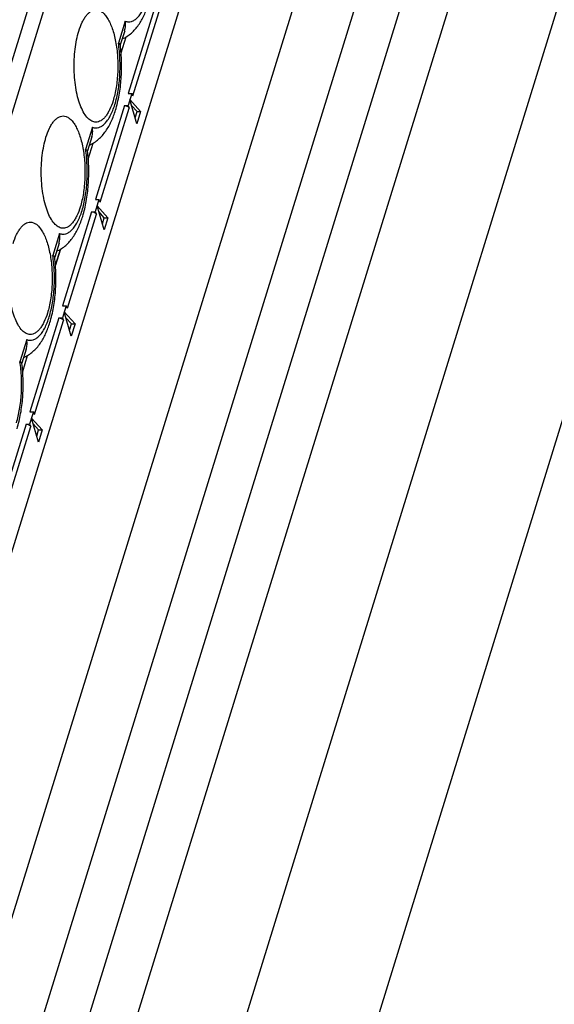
# Model space of a CAD drawing. Header units: millimetres. Extents: x 0 to 594, y 1 to 420.
# Tile 36 of 214: x 273 to 277, y 80 to 88. Entities that reach past the tile are written whole.
import ezdxf

# ---------------------------------------------------------------- set-up
doc = ezdxf.new("R2010")
doc.units = ezdxf.units.MM
doc.header["$LTSCALE"] = 32.67
for name, color, linetype in [('61753N-0_DXF_CONTINUOUS_LINE', 7, 'CONTINUOUS'), ('61787N-0_DXF_CONTINUOUS_LINE', 7, 'CONTINUOUS'), ('61852N-2_DXF_CONTINUOUS_LINE', 7, 'CONTINUOUS'), ('MC_1_5-15-GFDXF_CONTINUOUS_LINE', 7, 'CONTINUOUS'), ('MC_1_5-18-GFDXF_CONTINUOUS_LINE', 7, 'CONTINUOUS'), ('U2-PXC_18472DXF_CONTINUOUS_LINE', 7, 'CONTINUOUS')]:
    doc.layers.add(name, color=color, linetype=linetype)

msp = doc.modelspace()

# ---------------------------------------------------------------- linework, layer by layer
at = {"layer": '61753N-0_DXF_CONTINUOUS_LINE', "color": 7, "linetype": 'Continuous'}
msp.add_line((272.5447, 73.3763), (284.9627, 113.5609), dxfattribs=at)
at = {"layer": '61787N-0_DXF_CONTINUOUS_LINE', "color": 3, "linetype": 'Continuous'}
msp.add_line((285.6966, 112.6285), (273.2786, 72.4439), dxfattribs=at)
at = {"layer": '61852N-2_DXF_CONTINUOUS_LINE', "color": 9, "linetype": 'Continuous'}
for p, q in [((270.9853, 74.9614), (283.4033, 115.146)), ((271.4297, 74.8521), (283.8477, 115.0368)), ((284.1524, 114.8823), (271.7344, 74.6976)), ((284.4437, 114.6186), (272.0257, 74.4339))]:
    msp.add_line(p, q, dxfattribs=at)
at = {"layer": '61852N-2_DXF_CONTINUOUS_LINE', "color": 7, "linetype": 'Continuous'}
for p, q in [((272.5447, 73.3763), (284.9627, 113.5609)), ((271.1946, 78.4746), (281.4413, 111.6328))]:
    msp.add_line(p, q, dxfattribs=at)
at = {"layer": 'MC_1_5-15-GFDXF_CONTINUOUS_LINE', "color": 9, "linetype": 'Continuous'}
for p, q in [((273.948, 88.0176), (273.7229, 87.2891)), ((273.7596, 87.2704), (273.9848, 87.9989)), ((273.6938, 87.1951), (273.4687, 86.4666)), ((273.5055, 86.4479), (273.7306, 87.1764)), ((273.4396, 86.3726), (273.2145, 85.6441)), ((273.2513, 85.6254), (273.4764, 86.3539)), ((273.1855, 85.5501), (272.9604, 84.8216)), ((272.9971, 84.8029), (273.2223, 85.5314)), ((272.9313, 84.7276), (272.7062, 83.9991)), ((272.743, 83.9804), (272.9681, 84.7089))]:
    msp.add_line(p, q, dxfattribs=at)
at = {"layer": 'MC_1_5-15-GFDXF_CONTINUOUS_LINE', "color": 7, "linetype": 'Continuous'}
for p, q in [((273.6679, 87.6029), (273.7064, 87.7276)), ((273.7505, 87.2891), (273.7214, 87.1951)), ((273.7229, 87.2891), (273.7505, 87.2891)), ((273.7596, 87.2704), (273.7505, 87.2891)), ((273.79, 87.055), (273.736, 87.2421)), ((273.736, 87.2421), (273.8192, 87.1494)), ((273.7916, 87.1494), (273.7491, 87.1967)), ((273.6938, 87.1951), (273.7214, 87.1951)), ((273.7214, 87.1951), (273.7306, 87.1764)), ((273.7767, 87.1012), (273.7916, 87.1494)), ((273.8192, 87.1494), (273.79, 87.055)), ((273.7916, 87.1494), (273.8192, 87.1494)), ((273.4137, 86.7804), (273.4522, 86.9051)), ((273.4963, 86.4666), (273.4673, 86.3726)), ((273.4687, 86.4666), (273.4963, 86.4666)), ((273.5055, 86.4479), (273.4963, 86.4666)), ((273.4396, 86.3726), (273.4673, 86.3726)), ((273.4673, 86.3726), (273.4764, 86.3539)), ((273.5358, 86.2325), (273.4818, 86.4196)), ((273.4818, 86.4196), (273.565, 86.3269)), ((273.5374, 86.3269), (273.4949, 86.3742)), ((273.5225, 86.2787), (273.5374, 86.3269)), ((273.565, 86.3269), (273.5358, 86.2325)), ((273.5374, 86.3269), (273.565, 86.3269)), ((273.198, 86.0826), (273.1595, 85.9579)), ((273.1936, 86.0683), (273.1892, 86.0774)), ((273.2422, 85.6441), (273.2131, 85.5501)), ((273.2145, 85.6441), (273.2422, 85.6441)), ((273.2817, 85.41), (273.2276, 85.5971)), ((273.2276, 85.5971), (273.3109, 85.5044)), ((273.2513, 85.6254), (273.2422, 85.6441)), ((273.1855, 85.5501), (273.2131, 85.5501)), ((273.2131, 85.5501), (273.2223, 85.5314)), ((273.2832, 85.5044), (273.2407, 85.5518)), ((273.2683, 85.4562), (273.2832, 85.5044)), ((273.3109, 85.5044), (273.2817, 85.41)), ((273.2832, 85.5044), (273.3109, 85.5044)), ((272.9054, 85.1355), (272.9439, 85.2601)), ((272.9395, 85.2458), (272.935, 85.2549)), ((272.988, 84.8216), (272.9589, 84.7276)), ((272.9604, 84.8216), (272.988, 84.8216)), ((273.0275, 84.5875), (272.9735, 84.7746)), ((272.9735, 84.7746), (273.0567, 84.682)), ((272.9971, 84.8029), (272.988, 84.8216)), ((272.9313, 84.7276), (272.9589, 84.7276)), ((272.9589, 84.7276), (272.9681, 84.7089)), ((273.0291, 84.682), (272.9866, 84.7293)), ((273.0141, 84.6337), (273.0291, 84.682)), ((273.0567, 84.682), (273.0275, 84.5875)), ((273.0291, 84.682), (273.0567, 84.682))]:
    msp.add_line(p, q, dxfattribs=at)
for points in [[(273.6938, 87.1951), (273.6976, 87.1951), (273.7113, 87.1932), (273.7261, 87.1856), (273.7306, 87.1764)], [(273.4396, 86.3726), (273.4434, 86.3726), (273.4572, 86.3707), (273.4719, 86.3631), (273.4764, 86.3539)], [(273.1855, 85.5501), (273.1893, 85.5501), (273.203, 85.5482), (273.2177, 85.5406), (273.2223, 85.5314)], [(272.9313, 84.7276), (272.9351, 84.7276), (272.9488, 84.7257), (272.9636, 84.7182), (272.9681, 84.7089)]]:
    msp.add_open_spline(points, degree=3, knots=[0, 0, 0, 0, 0.26931, 1, 1, 1, 1], dxfattribs=at)
at = {"layer": 'MC_1_5-18-GFDXF_CONTINUOUS_LINE', "color": 9, "linetype": 'Continuous'}
for p, q in [((273.948, 88.0176), (273.7229, 87.2891)), ((273.7596, 87.2704), (273.9848, 87.9989)), ((273.6938, 87.1951), (273.4687, 86.4666)), ((273.5055, 86.4479), (273.7306, 87.1764)), ((273.4396, 86.3726), (273.2145, 85.6441)), ((273.2513, 85.6254), (273.4764, 86.3539)), ((273.1855, 85.5501), (272.9604, 84.8216)), ((272.9971, 84.8029), (273.2223, 85.5314)), ((272.9313, 84.7276), (272.7062, 83.9991)), ((272.743, 83.9804), (272.9681, 84.7089))]:
    msp.add_line(p, q, dxfattribs=at)
at = {"layer": 'MC_1_5-18-GFDXF_CONTINUOUS_LINE', "color": 7, "linetype": 'Continuous'}
for p, q in [((273.6679, 87.6029), (273.7064, 87.7276)), ((273.7505, 87.2891), (273.7214, 87.1951)), ((273.7229, 87.2891), (273.7505, 87.2891)), ((273.7596, 87.2704), (273.7505, 87.2891)), ((273.79, 87.055), (273.736, 87.2421)), ((273.736, 87.2421), (273.8192, 87.1494)), ((273.7916, 87.1494), (273.7491, 87.1967)), ((273.6938, 87.1951), (273.7214, 87.1951)), ((273.7214, 87.1951), (273.7306, 87.1764)), ((273.7767, 87.1012), (273.7916, 87.1494)), ((273.7916, 87.1494), (273.8192, 87.1494)), ((273.4137, 86.7804), (273.4522, 86.9051)), ((273.4963, 86.4666), (273.4673, 86.3726)), ((273.4687, 86.4666), (273.4963, 86.4666)), ((273.5055, 86.4479), (273.4963, 86.4666)), ((273.4396, 86.3726), (273.4673, 86.3726)), ((273.4673, 86.3726), (273.4764, 86.3539)), ((273.5358, 86.2325), (273.4818, 86.4196)), ((273.4818, 86.4196), (273.565, 86.3269)), ((273.5374, 86.3269), (273.4949, 86.3742)), ((273.5225, 86.2787), (273.5374, 86.3269)), ((273.5374, 86.3269), (273.565, 86.3269)), ((273.1595, 85.9579), (273.198, 86.0826)), ((273.1936, 86.0683), (273.1892, 86.0774)), ((273.2422, 85.6441), (273.2131, 85.5501)), ((273.2145, 85.6441), (273.2422, 85.6441)), ((273.2817, 85.41), (273.2276, 85.5971)), ((273.2276, 85.5971), (273.3109, 85.5044)), ((273.2513, 85.6254), (273.2422, 85.6441)), ((273.1855, 85.5501), (273.2131, 85.5501)), ((273.2131, 85.5501), (273.2223, 85.5314)), ((273.2832, 85.5044), (273.2407, 85.5518)), ((273.2683, 85.4562), (273.2832, 85.5044)), ((273.2832, 85.5044), (273.3109, 85.5044)), ((272.9054, 85.1355), (272.9439, 85.2601)), ((272.9395, 85.2458), (272.935, 85.2549)), ((272.988, 84.8216), (272.9589, 84.7276)), ((272.9604, 84.8216), (272.988, 84.8216)), ((273.0275, 84.5875), (272.9735, 84.7746)), ((272.9735, 84.7746), (273.0567, 84.682)), ((272.9971, 84.8029), (272.988, 84.8216)), ((272.9313, 84.7276), (272.9589, 84.7276)), ((272.9589, 84.7276), (272.9681, 84.7089)), ((273.0291, 84.682), (272.9866, 84.7293)), ((273.0141, 84.6337), (273.0291, 84.682)), ((273.0291, 84.682), (273.0567, 84.682))]:
    msp.add_line(p, q, dxfattribs=at)
for points in [[(273.6938, 87.1951), (273.6976, 87.1951), (273.7113, 87.1932), (273.7261, 87.1856), (273.7306, 87.1764)], [(273.4396, 86.3726), (273.4434, 86.3726), (273.4572, 86.3707), (273.4719, 86.3631), (273.4764, 86.3539)], [(273.1855, 85.5501), (273.1893, 85.5501), (273.203, 85.5482), (273.2177, 85.5406), (273.2223, 85.5314)], [(272.9313, 84.7276), (272.9351, 84.7276), (272.9488, 84.7257), (272.9636, 84.7182), (272.9681, 84.7089)]]:
    msp.add_open_spline(points, degree=3, knots=[0, 0, 0, 0, 0.26931, 1, 1, 1, 1], dxfattribs=at)
at = {"layer": 'U2-PXC_18472DXF_CONTINUOUS_LINE', "color": 9, "linetype": 'Continuous'}
for p, q in [((275.4549, 96.0666), (270.8654, 81.2148)), ((270.9757, 81.1588), (275.5653, 96.0107)), ((273.6996, 87.8498), (273.6467, 87.6786)), ((273.4454, 87.0274), (273.3925, 86.8561)), ((273.1913, 86.2049), (273.1384, 86.0336)), ((272.9371, 85.3824), (272.8842, 85.2111))]:
    msp.add_line(p, q, dxfattribs=at)
at = {"layer": 'U2-PXC_18472DXF_CONTINUOUS_LINE', "color": 7, "linetype": 'Continuous'}
for p, q in [((273.6954, 87.7753), (273.6617, 87.6661)), ((273.6617, 87.6661), (273.6616, 87.6672)), ((273.6619, 87.6647), (273.6617, 87.6661)), ((273.4412, 86.9528), (273.4075, 86.8436)), ((273.4075, 86.8436), (273.4074, 86.8447)), ((273.4077, 86.8422), (273.4075, 86.8436)), ((273.1871, 86.1303), (273.1533, 86.0211)), ((273.1533, 86.0211), (273.1532, 86.0222)), ((273.1535, 86.0197), (273.1533, 86.0211)), ((272.9329, 85.3078), (272.8992, 85.1986)), ((272.8992, 85.1986), (272.899, 85.1997)), ((272.8994, 85.1972), (272.8992, 85.1986))]:
    msp.add_line(p, q, dxfattribs=at)
for points, knots in [([(273.676, 87.7122), (273.6892, 87.7176), (273.7144, 87.7308), (273.7594, 87.7647), (273.8061, 87.819), (273.8486, 87.8961), (273.8695, 87.9524), (273.8786, 87.982)], [0, 0, 0, 0, 0.122909, 0.243919, 0.48409, 0.732996, 1, 1, 1, 1]), ([(273.3402, 87.7726), (273.3475, 87.7962), (273.36, 87.8296), (273.3814, 87.8694), (273.398, 87.8934), (273.4155, 87.9125), (273.4339, 87.9265), (273.4531, 87.9351), (273.4664, 87.9372), (273.4728, 87.9372)], [0, 0, 0, 0, 0.331598, 0.476266, 0.605792, 0.720715, 0.822519, 0.914129, 1, 1, 1, 1]), ([(273.4728, 87.9372), (273.4808, 87.9372), (273.4977, 87.934), (273.5215, 87.9204), (273.5438, 87.8987), (273.5645, 87.8697), (273.5834, 87.8336), (273.6002, 87.7912), (273.6145, 87.7432), (273.6304, 87.6712), (273.6421, 87.5742), (273.6434, 87.4553), (273.634, 87.357), (273.6198, 87.283), (273.6107, 87.2483), (273.6056, 87.2318)], [0, 0, 0, 0, 0.031166, 0.065444, 0.105039, 0.151052, 0.203809, 0.263057, 0.328218, 0.398418, 0.549619, 0.707113, 0.860523, 0.932642, 1, 1, 1, 1]), ([(273.6952, 87.7746), (273.6989, 87.7864), (273.7031, 87.8116), (273.7016, 87.8371), (273.6996, 87.8498)], [0, 0, 0, 0, 0.489281, 1, 1, 1, 1]), ([(273.3038, 87.4747), (273.3025, 87.5272), (273.3059, 87.605), (273.3218, 87.7042), (273.3334, 87.7506), (273.3402, 87.7726)], [0, 0, 0, 0, 0.523867, 0.771519, 1, 1, 1, 1]), ([(273.6244, 87.1595), (273.6362, 87.1976), (273.655, 87.2782), (273.6702, 87.404), (273.6733, 87.5341), (273.6672, 87.6215), (273.6619, 87.6647)], [0, 0, 0, 0, 0.234774, 0.485587, 0.744061, 1, 1, 1, 1]), ([(273.6616, 87.6672), (273.6613, 87.6696), (273.6579, 87.673), (273.6525, 87.6762), (273.6488, 87.6778), (273.6467, 87.6786)], [0, 0, 0, 0, 0.375225, 0.65402, 1, 1, 1, 1]), ([(273.4729, 87.0672), (273.4676, 87.0672), (273.4566, 87.0685), (273.4405, 87.0745), (273.4248, 87.0843), (273.4036, 87.1033), (273.3792, 87.1367), (273.3546, 87.1872), (273.3341, 87.2484), (273.3182, 87.3184), (273.3077, 87.3948), (273.3045, 87.4477), (273.3038, 87.4747)], [0, 0, 0, 0, 0.034156, 0.069928, 0.108692, 0.151448, 0.250915, 0.370318, 0.50841, 0.662205, 0.827654, 1, 1, 1, 1]), ([(273.6056, 87.2318), (273.5983, 87.2081), (273.5858, 87.1747), (273.5643, 87.1349), (273.5477, 87.111), (273.5302, 87.0919), (273.5118, 87.0779), (273.4926, 87.0692), (273.4793, 87.0672), (273.4729, 87.0672)], [0, 0, 0, 0, 0.331598, 0.476266, 0.605792, 0.720715, 0.822519, 0.914129, 1, 1, 1, 1]), ([(273.4218, 86.8897), (273.435, 86.8951), (273.4602, 86.9083), (273.5052, 86.9422), (273.5519, 86.9965), (273.5944, 87.0736), (273.6153, 87.1299), (273.6244, 87.1595)], [0, 0, 0, 0, 0.122909, 0.243919, 0.48409, 0.732996, 1, 1, 1, 1]), ([(273.086, 86.9501), (273.0933, 86.9737), (273.1058, 87.0071), (273.1273, 87.047), (273.1438, 87.0709), (273.1613, 87.09), (273.1798, 87.104), (273.1989, 87.1127), (273.2122, 87.1147), (273.2186, 87.1147)], [0, 0, 0, 0, 0.331598, 0.476266, 0.605792, 0.720715, 0.822519, 0.914129, 1, 1, 1, 1]), ([(273.2186, 87.1147), (273.2266, 87.1147), (273.2436, 87.1115), (273.2673, 87.0979), (273.2896, 87.0762), (273.3103, 87.0472), (273.3292, 87.0111), (273.346, 86.9687), (273.3604, 86.9207), (273.3762, 86.8487), (273.3879, 86.7518), (273.3892, 86.6328), (273.3798, 86.5345), (273.3656, 86.4605), (273.3565, 86.4258), (273.3514, 86.4093)], [0, 0, 0, 0, 0.031166, 0.065444, 0.105039, 0.151052, 0.203809, 0.263057, 0.328218, 0.398418, 0.549619, 0.707113, 0.860523, 0.932642, 1, 1, 1, 1]), ([(273.441, 86.9521), (273.4447, 86.9639), (273.4489, 86.9891), (273.4474, 87.0146), (273.4454, 87.0274)], [0, 0, 0, 0, 0.489281, 1, 1, 1, 1]), ([(273.0496, 86.6522), (273.0483, 86.7047), (273.0517, 86.7825), (273.0676, 86.8817), (273.0792, 86.9282), (273.086, 86.9501)], [0, 0, 0, 0, 0.523867, 0.771519, 1, 1, 1, 1]), ([(273.3703, 86.337), (273.382, 86.3751), (273.4008, 86.4557), (273.416, 86.5815), (273.4191, 86.7117), (273.413, 86.799), (273.4077, 86.8422)], [0, 0, 0, 0, 0.234774, 0.485587, 0.744061, 1, 1, 1, 1]), ([(273.3925, 86.8561), (273.3946, 86.8553), (273.3983, 86.8537), (273.4038, 86.8505), (273.4071, 86.8471), (273.4074, 86.8447)], [0, 0, 0, 0, 0.345982, 0.624777, 1, 1, 1, 1]), ([(273.2188, 86.2447), (273.2134, 86.2447), (273.2024, 86.246), (273.1863, 86.252), (273.1707, 86.2618), (273.1494, 86.2808), (273.125, 86.3142), (273.1005, 86.3647), (273.0799, 86.4259), (273.0641, 86.4959), (273.0535, 86.5723), (273.0503, 86.6252), (273.0496, 86.6522)], [0, 0, 0, 0, 0.034156, 0.069928, 0.108692, 0.151448, 0.250915, 0.370318, 0.50841, 0.662205, 0.827654, 1, 1, 1, 1]), ([(273.3514, 86.4093), (273.3441, 86.3856), (273.3316, 86.3522), (273.3101, 86.3124), (273.2936, 86.2885), (273.276, 86.2694), (273.2576, 86.2554), (273.2385, 86.2467), (273.2252, 86.2447), (273.2188, 86.2447)], [0, 0, 0, 0, 0.331598, 0.476266, 0.605792, 0.720715, 0.822519, 0.914129, 1, 1, 1, 1]), ([(272.8318, 86.1276), (272.8391, 86.1512), (272.8516, 86.1846), (272.8731, 86.2245), (272.8896, 86.2484), (272.9072, 86.2675), (272.9256, 86.2815), (272.9448, 86.2902), (272.9581, 86.2922), (272.9645, 86.2922)], [0, 0, 0, 0, 0.331598, 0.476266, 0.605792, 0.720715, 0.822519, 0.914129, 1, 1, 1, 1]), ([(272.9645, 86.2922), (272.9725, 86.2922), (272.9894, 86.289), (273.0132, 86.2754), (273.0354, 86.2538), (273.0562, 86.2247), (273.0751, 86.1886), (273.0919, 86.1462), (273.1062, 86.0982), (273.1221, 86.0262), (273.1337, 85.9293), (273.1351, 85.8103), (273.1256, 85.712), (273.1115, 85.638), (273.1023, 85.6033), (273.0972, 85.5868)], [0, 0, 0, 0, 0.031166, 0.065444, 0.105039, 0.151052, 0.203809, 0.263057, 0.328218, 0.398418, 0.549619, 0.707113, 0.860523, 0.932642, 1, 1, 1, 1]), ([(273.1677, 86.0672), (273.1808, 86.0726), (273.206, 86.0858), (273.251, 86.1198), (273.2978, 86.174), (273.3403, 86.2511), (273.3611, 86.3074), (273.3703, 86.337)], [0, 0, 0, 0, 0.122909, 0.243919, 0.48409, 0.732996, 1, 1, 1, 1]), ([(273.1869, 86.1296), (273.1905, 86.1414), (273.1947, 86.1667), (273.1932, 86.1921), (273.1913, 86.2049)], [0, 0, 0, 0, 0.489281, 1, 1, 1, 1]), ([(273.1161, 85.5145), (273.1279, 85.5526), (273.1467, 85.6332), (273.1619, 85.759), (273.165, 85.8892), (273.1588, 85.9765), (273.1535, 86.0197)], [0, 0, 0, 0, 0.234774, 0.485587, 0.744061, 1, 1, 1, 1]), ([(273.1532, 86.0222), (273.1529, 86.0246), (273.1496, 86.0281), (273.1442, 86.0312), (273.1404, 86.0328), (273.1384, 86.0336)], [0, 0, 0, 0, 0.375225, 0.65402, 1, 1, 1, 1]), ([(272.9646, 85.4222), (272.9592, 85.4222), (272.9482, 85.4235), (272.9322, 85.4295), (272.9165, 85.4394), (272.8953, 85.4583), (272.8708, 85.4917), (272.8463, 85.5422), (272.8257, 85.6034), (272.8099, 85.6734), (272.7994, 85.7498), (272.7961, 85.8027), (272.7955, 85.8297)], [0, 0, 0, 0, 0.034156, 0.069928, 0.108692, 0.151448, 0.250915, 0.370318, 0.50841, 0.662205, 0.827654, 1, 1, 1, 1]), ([(273.0972, 85.5868), (273.0899, 85.5632), (273.0774, 85.5297), (273.056, 85.4899), (273.0394, 85.466), (273.0219, 85.4469), (273.0034, 85.4329), (272.9843, 85.4242), (272.971, 85.4222), (272.9646, 85.4222)], [0, 0, 0, 0, 0.331598, 0.476266, 0.605792, 0.720715, 0.822519, 0.914129, 1, 1, 1, 1]), ([(272.9135, 85.2447), (272.9267, 85.2502), (272.9519, 85.2634), (272.9969, 85.2973), (273.0436, 85.3515), (273.0861, 85.4286), (273.107, 85.4849), (273.1161, 85.5145)], [0, 0, 0, 0, 0.122909, 0.243919, 0.48409, 0.732996, 1, 1, 1, 1]), ([(272.9327, 85.3071), (272.9364, 85.3189), (272.9406, 85.3442), (272.9391, 85.3696), (272.9371, 85.3824)], [0, 0, 0, 0, 0.489281, 1, 1, 1, 1]), ([(272.8619, 84.692), (272.8737, 84.7301), (272.8925, 84.8107), (272.9077, 84.9365), (272.9108, 85.0667), (272.9047, 85.154), (272.8994, 85.1972)], [0, 0, 0, 0, 0.234774, 0.485587, 0.744061, 1, 1, 1, 1]), ([(272.899, 85.1997), (272.8987, 85.2021), (272.8954, 85.2056), (272.89, 85.2087), (272.8863, 85.2103), (272.8842, 85.2111)], [0, 0, 0, 0, 0.375225, 0.65402, 1, 1, 1, 1])]:
    msp.add_open_spline(points, degree=3, knots=knots, dxfattribs=at)
at = {"layer": 'U2-PXC_18472DXF_CONTINUOUS_LINE', "color": 9, "linetype": 'Continuous'}
for points, knots in [([(273.6996, 87.8498), (273.7074, 87.8469), (273.7238, 87.8433), (273.7494, 87.8467), (273.7742, 87.8587), (273.7976, 87.8787), (273.8195, 87.906), (273.8399, 87.9403), (273.8583, 87.981), (273.8686, 88.0106), (273.8734, 88.0263)], [0, 0, 0, 0, 0.09053, 0.180175, 0.276832, 0.386627, 0.513142, 0.65782, 0.820647, 1, 1, 1, 1]), ([(273.6193, 87.2038), (273.6301, 87.2389), (273.6471, 87.3145), (273.6599, 87.433), (273.6607, 87.5561), (273.6529, 87.6384), (273.6467, 87.6786)], [0, 0, 0, 0, 0.230409, 0.483495, 0.745052, 1, 1, 1, 1]), ([(273.4454, 87.0274), (273.4532, 87.0244), (273.4697, 87.0208), (273.4953, 87.0242), (273.52, 87.0362), (273.5434, 87.0562), (273.5653, 87.0835), (273.5857, 87.1178), (273.6041, 87.1585), (273.6144, 87.1881), (273.6193, 87.2038)], [0, 0, 0, 0, 0.09053, 0.180175, 0.276832, 0.386627, 0.513142, 0.65782, 0.820647, 1, 1, 1, 1]), ([(273.3651, 86.3813), (273.376, 86.4164), (273.393, 86.492), (273.4057, 86.6105), (273.4065, 86.7336), (273.3987, 86.8159), (273.3925, 86.8561)], [0, 0, 0, 0, 0.230409, 0.483495, 0.745052, 1, 1, 1, 1]), ([(273.1913, 86.2049), (273.199, 86.2019), (273.2155, 86.1983), (273.2411, 86.2017), (273.2658, 86.2137), (273.2892, 86.2337), (273.3112, 86.261), (273.3315, 86.2953), (273.3499, 86.336), (273.3603, 86.3656), (273.3651, 86.3813)], [0, 0, 0, 0, 0.09053, 0.180175, 0.276832, 0.386627, 0.513142, 0.65782, 0.820647, 1, 1, 1, 1]), ([(273.1109, 85.5588), (273.1218, 85.594), (273.1388, 85.6695), (273.1516, 85.788), (273.1523, 85.9111), (273.1445, 85.9934), (273.1384, 86.0336)], [0, 0, 0, 0, 0.230409, 0.483495, 0.745052, 1, 1, 1, 1]), ([(272.9371, 85.3824), (272.9449, 85.3794), (272.9613, 85.3758), (272.9869, 85.3792), (273.0117, 85.3912), (273.035, 85.4112), (273.057, 85.4385), (273.0773, 85.4728), (273.0957, 85.5135), (273.1061, 85.5431), (273.1109, 85.5588)], [0, 0, 0, 0, 0.09053, 0.180175, 0.276832, 0.386627, 0.513142, 0.65782, 0.820647, 1, 1, 1, 1]), ([(272.8568, 84.7363), (272.8676, 84.7715), (272.8846, 84.847), (272.8974, 84.9655), (272.8982, 85.0886), (272.8904, 85.1709), (272.8842, 85.2111)], [0, 0, 0, 0, 0.230409, 0.483495, 0.745052, 1, 1, 1, 1])]:
    msp.add_open_spline(points, degree=3, knots=knots, dxfattribs=at)

doc.saveas('drawing.dxf')
